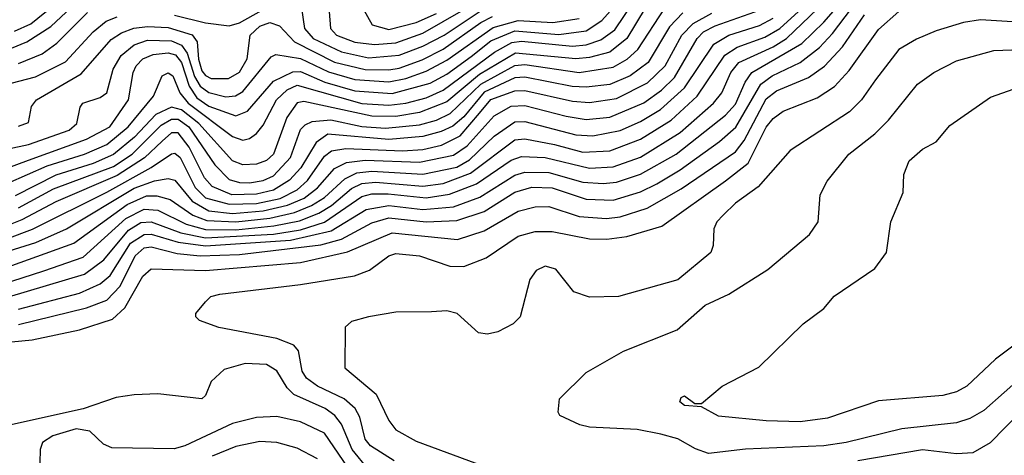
# Model space of a CAD drawing. Extents: x 997026 to 1115308, y 536381 to 619039.
# Tile 43 of 256: x 1015019 to 1017916, y 551837 to 553121. Entities that reach past the tile are written whole.
import ezdxf

# ---------------------------------------------------------------- set-up
doc = ezdxf.new("R2010")
doc.units = 0

msp = doc.modelspace()

# ---------------------------------------------------------------- linework, layer by layer
at = {"layer": '0CON20XD'}
for points in [[(1015089.3, 552380.7), (1015205, 552421.4), (1015330.9, 552535), (1015385, 552562.8), (1015425, 552559.3), (1015508.8, 552518.8), (1015565, 552502.6), (1015655, 552502), (1015766.7, 552513.3), (1015841.5, 552528.5), (1015898.9, 552551.1), (1015936.4, 552573.6), (1015995, 552623.1), (1016025, 552638.3), (1016065, 552642.3), (1016205, 552630.7), (1016265, 552638.5), (1016345, 552668.6), (1016475, 552766.8), (1016505, 552769.9), (1016592.6, 552752.6), (1016675, 552730.4), (1016755, 552734.1), (1016845, 552768.4), (1016935.6, 552824.4), (1017011.9, 552895), (1017093.6, 553016.4), (1017130, 553040), (1017211.2, 553068.8), (1017255, 553094.9), (1017516.4, 553333.6)], [(1014985.4, 552304.6), (1015208.9, 552371.1), (1015266.5, 552413.5), (1015339.2, 552500.8), (1015375, 552522.9), (1015405, 552525.3), (1015493.2, 552493.2), (1015565, 552478.5), (1015765, 552489.1), (1015845, 552501.8), (1015915, 552524.4), (1016025, 552600.1), (1016055, 552608.1), (1016102.3, 552607.7), (1016215, 552596.3), (1016283.4, 552606.6), (1016362.9, 552637.1), (1016465, 552706.7), (1016495, 552717.7), (1016565, 552714.5), (1016695, 552683.4), (1016765, 552687.4), (1016845, 552715.6), (1016961.5, 552788.5), (1017060, 552875), (1017084.5, 552905), (1017111, 552965), (1017134.1, 552995), (1017235, 553040.5), (1017274.5, 553065), (1017435, 553219.2)], [(1015003.3, 553086.7), (1015051.4, 553108.6), (1015185, 553217.5)], [(1015015, 552268.4), (1015195, 552315.1), (1015255, 552342.5), (1015285, 552367.3), (1015345, 552462.6), (1015385, 552487.7), (1015405, 552488.7), (1015485, 552465.7), (1015565, 552454.4), (1015815, 552470.8), (1015935, 552499), (1016038.4, 552561.6), (1016105, 552573.5), (1016205, 552561.3), (1016295, 552569.5), (1016372.6, 552597.4), (1016475, 552662.9), (1016505, 552671.5), (1016575, 552670.6), (1016675, 552641.6), (1016735, 552637.7), (1016775, 552642), (1016845, 552665.4), (1016950.4, 552725), (1017095, 552839), (1017125, 552872.1), (1017153.2, 552936.8), (1017173.2, 552965), (1017319.5, 553050.5), (1017385, 553113.6), (1017454.7, 553195)], [(1014925, 552662.5), (1015045, 552707.3), (1015215, 552768.5), (1015283.7, 552805), (1015339, 552885), (1015352.7, 552965), (1015361.6, 552985), (1015381, 553005), (1015411.7, 553018.3), (1015455, 553022.8), (1015476.7, 553016.7), (1015494.4, 552995), (1015517.1, 552925), (1015540.2, 552890.2), (1015575, 552866.4), (1015655, 552837.2), (1015688.5, 552851.5), (1015765, 552939.4), (1015822.7, 552967.3), (1015845, 552967.8), (1015916.8, 552936.8), (1016005, 552911.2), (1016115, 552903.7), (1016226.1, 552933.9), (1016275, 552960.1), (1016347.4, 553012.6), (1016405, 553058), (1016475, 553088), (1016605, 553077.5), (1016685, 553088.2), (1016731.7, 553118.3), (1016797.2, 553192.8)], [(1014925, 552613.8), (1015099.6, 552690.4), (1015209.7, 552725), (1015275, 552752.8), (1015337.7, 552805), (1015412.6, 552895), (1015438.2, 552955), (1015455, 552964.6), (1015469.5, 552955), (1015490.2, 552905), (1015514.1, 552875), (1015645, 552776.6), (1015675, 552765.7), (1015695, 552770.5), (1015714.9, 552785.1), (1015735, 552810), (1015773.9, 552885), (1015805.7, 552914.3), (1015835, 552927.9), (1016025, 552874.1), (1016105, 552869.1), (1016154.8, 552875.2), (1016215, 552890), (1016265, 552912.9), (1016415.4, 553024.6), (1016466.9, 553053.1), (1016495, 553057.6), (1016645, 553042.5), (1016685, 553046.7), (1016728.3, 553061.7), (1016769.4, 553090.6), (1016826.3, 553175)], [(1014995, 553037.2), (1015040, 553055), (1015109.8, 553100.2), (1015199.8, 553185)], [(1015015, 552222.6), (1015215, 552272.1), (1015275, 552294.8), (1015314.2, 552335.8), (1015358, 552425), (1015385, 552448.2), (1015405, 552451.8), (1015482.2, 552432.2), (1015550, 552425), (1015665, 552429.2), (1015905, 552457.7), (1015965.3, 552474.6), (1016055, 552522.4), (1016105, 552537.4), (1016215, 552525.5), (1016305, 552529.4), (1016385, 552555.9), (1016475, 552612.9), (1016525, 552626.9), (1016585, 552625.3), (1016685, 552592.3), (1016765, 552589.3), (1016845, 552613.5), (1016893, 552637), (1016961.8, 552678.2), (1017078, 552762), (1017125.9, 552804.1), (1017199.5, 552930.5), (1017233, 552955), (1017315.4, 552994.6), (1017371.6, 553038.4), (1017410.5, 553079.5), (1017485, 553178.2)], [(1015929.3, 553145), (1015932.9, 553095), (1015950.5, 553075), (1016005, 553054.1), (1016062.5, 553047.5), (1016125, 553052.7), (1016205, 553081.2), (1016384.6, 553185.4)], [(1016969.6, 553140.4), (1016930.7, 553099.3), (1016867.9, 552995), (1016815, 552955.4), (1016755, 552929.9), (1016685, 552921.6), (1016644.2, 552924.2), (1016505, 552951.4), (1016475, 552949.2), (1016385, 552907.4), (1016325, 552834.4), (1016292.8, 552807.2), (1016259.1, 552790.9), (1016205, 552776.2), (1016105, 552767.4), (1015925, 552783.3), (1015891, 552759), (1015845.9, 552684.1), (1015812.5, 552647.5), (1015765, 552618.5), (1015715, 552606.3), (1015642.7, 552605), (1015585, 552629.7), (1015562.4, 552655), (1015516.9, 552745), (1015485, 552787.8), (1015465, 552787.2), (1015437.4, 552762.6), (1015386.3, 552713.7), (1015305, 552661.2), (1015125, 552584), (1015025, 552530.6), (1014945, 552499.9)], [(1014981.2, 552475), (1015056.7, 552503.3), (1015275, 552612.2), (1015405.2, 552685), (1015465, 552725.8), (1015475, 552727.5), (1015491.2, 552715), (1015535, 552626.5), (1015565.5, 552595.5), (1015635, 552576.8), (1015715, 552579.1), (1015785, 552594.4), (1015835, 552619.1), (1015865, 552646.6), (1015915, 552718.5), (1015935.8, 552734.2), (1015978.5, 552741.5), (1016145, 552733.9), (1016205, 552738.7), (1016259.2, 552750.8), (1016315, 552778.8), (1016371.1, 552845), (1016405, 552885.9), (1016475, 552911.5), (1016505, 552911.6), (1016645, 552880.8), (1016695, 552876.7), (1016775, 552888.7), (1016865.7, 552934.3), (1016917.8, 552985), (1016967, 553075), (1017000.1, 553109.9), (1017055, 553139.5)], [(1016859.3, 553155), (1016805.2, 553064.8), (1016754.9, 553025.1), (1016695, 553009), (1016655, 553005.5), (1016477.8, 553022.2), (1016371.2, 552958.8), (1016275, 552878.7), (1016195, 552846.9), (1016125, 552835.9), (1016055, 552836.3), (1015855, 552879.4), (1015835, 552876.2), (1015805, 552832.4), (1015765.5, 552725), (1015745, 552706.2), (1015715, 552695.5), (1015675, 552693.1), (1015645, 552705.2), (1015546, 552815), (1015495, 552854.9), (1015465, 552863.2), (1015418.9, 552841.1), (1015356.5, 552775), (1015295, 552724), (1015235, 552697.5), (1015125, 552662.9), (1015005, 552602.2)], [(1015015, 552566.7), (1015117.7, 552622.3), (1015295, 552688.6), (1015349.6, 552725), (1015435, 552810.1), (1015465, 552828), (1015485, 552827.4), (1015515.9, 552805), (1015592.7, 552692.7), (1015635, 552650.3), (1015665, 552640.7), (1015695, 552640), (1015735, 552647.4), (1015765, 552661), (1015815.7, 552715), (1015845, 552796.9), (1015858.6, 552811.4), (1015879.3, 552820.7), (1015933.9, 552826.1), (1016025, 552806.3), (1016095, 552801.2), (1016195, 552810.7), (1016245, 552825.1), (1016285, 552844.5), (1016375, 552931.1), (1016475, 552986.2), (1016505, 552989), (1016665, 552964.9), (1016765, 552980.5), (1016805.8, 553004.2), (1016837.1, 553032.9), (1016916.8, 553155)], [(1015015, 552991.4), (1015085, 553020.2), (1015128.2, 553051.8), (1015217.7, 553142.3)], [(1015156.2, 552505), (1015355, 552623.9), (1015415, 552646), (1015455, 552653.1), (1015475, 552647.7), (1015525.7, 552585.7), (1015575, 552557.8), (1015645, 552550.1), (1015735, 552557.4), (1015806.1, 552573.9), (1015855.4, 552594.6), (1015894.4, 552625), (1015945, 552682.4), (1015980.1, 552699.9), (1016035, 552706.6), (1016195, 552700.6), (1016295, 552721.8), (1016335, 552749), (1016415, 552837.7), (1016465, 552866.1), (1016505, 552868.3), (1016626.3, 552836.3), (1016685, 552826.6), (1016755, 552833.9), (1016855, 552876.2), (1016907.4, 552912.6), (1016945, 552950.2), (1017012.3, 553065), (1017030.6, 553085), (1017065, 553102.8), (1017215, 553155.9)], [(1015474, 553134), (1015565, 553111.5), (1015635, 553102.7), (1015665, 553111.4), (1015755, 553161.7)], [(1016120.8, 551820.8), (1016050.5, 551865), (1016035.2, 551885), (1016019.6, 551949.6), (1016006, 551975), (1015973.3, 552003.3), (1015895, 552040.8), (1015862.1, 552065), (1015849.3, 552085), (1015838.7, 552145), (1015825, 552162.3), (1015775, 552181.2), (1015605, 552213.8), (1015547.5, 552235), (1015536.7, 552245), (1015536.7, 552255), (1015565, 552290), (1015581.2, 552305), (1015607.9, 552312.1), (1015845, 552340.6), (1016003.5, 552366.5), (1016047.5, 552382.5), (1016105, 552424.7), (1016125, 552431.9), (1016195, 552425.2), (1016284.3, 552394.3), (1016325, 552393.3), (1016391, 552419), (1016485, 552483.4), (1016535, 552496.4), (1016585, 552497.2), (1016695, 552475.5), (1016746, 552474), (1016805, 552482.1), (1016908, 552512), (1017095, 552645.5), (1017162.4, 552697.6), (1017215, 552803.6), (1017235, 552830), (1017265, 552850.9), (1017365, 552890.6), (1017415.9, 552924.1), (1017459.4, 552970.6), (1017545, 553092.1), (1017605, 553144.3)], [(1015847.6, 553155), (1015856.2, 553095), (1015882.3, 553065), (1015965, 553025.5), (1016045, 553008.5), (1016135, 553016.1), (1016205, 553042.7), (1016267.2, 553075), (1016373.9, 553146.1)], [(1016028.5, 553155), (1016055.2, 553105.2), (1016105, 553091.6), (1016185, 553112), (1016245, 553138.6)], [(1014925, 552915.8), (1015065, 552951.9), (1015153, 552997), (1015234.8, 553085), (1015273.3, 553116.7), (1015305, 553129.3)], [(1014985, 552740.2), (1015045, 552753), (1015164.1, 552795), (1015187.2, 552815), (1015196.8, 552863.2), (1015204.4, 552875), (1015255, 552891.1), (1015275, 552905.6), (1015293.8, 552975), (1015316.9, 553015), (1015355, 553046.5), (1015395, 553060), (1015465, 553058.4), (1015495, 553045.6), (1015511.7, 553021.7), (1015533.4, 552953.4), (1015549.2, 552925), (1015575, 552905.9), (1015625, 552893.3), (1015653.8, 552896.2), (1015675, 552908.9), (1015758.6, 553011.4), (1015771.9, 553018.1), (1015845, 553006.2), (1015926.9, 552966.9), (1016005, 552944.6), (1016105, 552937.7), (1016155, 552947.6), (1016215, 552968.8), (1016275, 553001.1), (1016412, 553098), (1016485, 553118.5), (1016587.4, 553112.6), (1016665, 553123.9)], [(1014995, 552172.1), (1015055, 552177.4), (1015195, 552206.7), (1015291.4, 552238.6), (1015328, 552272), (1015380.6, 552365), (1015405, 552387.1), (1015565, 552381.5), (1015845, 552405.7), (1015982.9, 552437.1), (1016115, 552492.9), (1016306.9, 552473.1), (1016385, 552498.8), (1016485, 552556.8), (1016535, 552569.7), (1016575, 552570.7), (1016665, 552541), (1016745, 552534.6), (1016785, 552540), (1016865, 552565.2), (1016965, 552622), (1017125, 552731), (1017150.2, 552765), (1017215, 552887.2), (1017245, 552911), (1017339.7, 552950.3), (1017386.3, 552983.7), (1017439.5, 553040.5), (1017504.5, 553135)], [(1015015, 552806.9), (1015045, 552817.5), (1015053.8, 552865), (1015068.2, 552885), (1015199.3, 552960.7), (1015287.7, 553062.3), (1015317.7, 553082.3), (1015354.4, 553095.6), (1015395, 553100.9), (1015455, 553097.4), (1015525.8, 553075.8), (1015540.9, 553055), (1015545, 553004.5), (1015555, 552970.2), (1015565, 552956.3), (1015582.3, 552947.7), (1015632.6, 552947.4), (1015665, 552966), (1015687.8, 553005), (1015697, 553075), (1015725, 553101.8), (1015755, 553112.6), (1015783, 553103), (1015827.4, 553055), (1015945.1, 552995.1), (1016035, 552973.7), (1016105, 552972.8), (1016135, 552978.2), (1016202.4, 553002.4), (1016265, 553034.3), (1016375, 553112.1), (1016409.7, 553130.3)], [(1015391.7, 552601.7), (1015422.2, 552602.2), (1015461.3, 552591.3), (1015527.7, 552545), (1015568.8, 552528.8), (1015655, 552525.3), (1015755, 552535.9), (1015827.4, 552552.6), (1015876.8, 552573.2), (1015915, 552596.8), (1015975, 552652.2), (1016010.8, 552669.2), (1016055, 552674.1), (1016205, 552665.6), (1016305, 552686.4), (1016341.8, 552708.2), (1016415, 552777.1), (1016475, 552820.1), (1016505, 552820.7), (1016655, 552781.2), (1016705, 552778.8), (1016785, 552794.4), (1016845, 552820.5), (1016904.1, 552855.9), (1016975, 552919.5), (1017061, 553049), (1017104.7, 553075), (1017195, 553103.8), (1017235, 553124.9)], [(1018035, 553108), (1017845, 553120), (1017795, 553112.5), (1017715, 553087.7), (1017656.8, 553063.2), (1017605, 553032.5), (1017536.8, 552943.2), (1017495.2, 552884.8), (1017460.3, 552849.7), (1017285.6, 552735), (1017191.6, 552628.4), (1017125, 552580), (1017088.4, 552545), (1017069.6, 552525), (1017060.7, 552505), (1017058.9, 552455), (1017052.3, 552435), (1016955, 552354.7), (1016780, 552305), (1016695, 552303.4), (1016648.7, 552318.7), (1016596, 552386), (1016565, 552394.5), (1016538.5, 552381.5), (1016520, 552355), (1016491.4, 552245), (1016470.8, 552225), (1016425, 552201.5), (1016395, 552194.6), (1016368.2, 552198.2), (1016305.3, 552255.3), (1016275, 552262.7), (1016230.3, 552260.3), (1016125, 552258.9), (1016045, 552245.5), (1015995, 552231.2), (1015976.7, 552215), (1015975.6, 552095), (1016067.2, 552017.2), (1016105, 551940), (1016125, 551912.9), (1016185, 551879.4), (1016384.3, 551805)], [(1017974.6, 552075.4), (1017855, 551969.8), (1017813.9, 551946.1), (1017775, 551932.8), (1017614.5, 551915.5), (1017450, 551875), (1017385, 551865.1), (1017154.2, 551855.8), (1017045, 551843.1), (1017006.5, 551856.5), (1016955, 551885.6), (1016905, 551900), (1016835, 551913.5), (1016695, 551920.6), (1016667, 551927), (1016607.5, 551955), (1016602.5, 551965), (1016606.4, 552003.6), (1016685, 552081.2), (1016795, 552144.3), (1016952.9, 552207.1), (1017035, 552280), (1017105, 552312.5), (1017220, 552385), (1017342.2, 552487.8), (1017367.5, 552525), (1017373.5, 552605), (1017394.5, 552645), (1017457.9, 552725), (1017535, 552784.1), (1017574.7, 552825), (1017659.7, 552930.3), (1017707.8, 552965), (1017775, 552999.7), (1017885, 553029.5), (1018044.2, 553035.8)], [(1017945, 552161.6), (1017889.7, 552120.3), (1017805, 552041.2), (1017775, 552024.7), (1017735, 552013.6), (1017545, 551998), (1017395, 551946.9), (1017315, 551935.8), (1017215, 551938.7), (1017075, 551952.9), (1017025, 551980), (1016975, 551983.8), (1016961.2, 551995), (1016965, 552007.5), (1016975, 552012.5), (1017005, 551990), (1017025, 551990), (1017085, 552041.2), (1017193.2, 552096.8), (1017324, 552225), (1017385, 552270), (1017415, 552306), (1017535, 552387.5), (1017568.6, 552435), (1017581.5, 552525), (1017618.3, 552611.7), (1017620, 552665), (1017635.5, 552704.5), (1017675, 552739.4), (1017715, 552761.2), (1017755, 552808.6), (1017875, 552892.5), (1017945, 552917.1)], [(1014935, 552374.9), (1015177.9, 552462.1), (1015335, 552576.2), (1015391.7, 552601.7)], [(1014905, 552414), (1015065.9, 552464.1), (1015156.2, 552505)], [(1014965, 552340.7), (1015089.3, 552380.7)], [(1016045, 551795.2), (1015997.3, 551855), (1015965, 551928.8), (1015946.3, 551955), (1015917.6, 551975), (1015825, 552017), (1015806, 552036), (1015775, 552086.6), (1015745, 552105.2), (1015682.4, 552107.6), (1015619.9, 552090.1), (1015581.5, 552055), (1015565, 552013.3), (1015555, 552004.2), (1015425, 552018.4), (1015355.2, 552015.2), (1015302.5, 552007.5), (1015205.4, 551974.6), (1014935, 551914.2)], [(1016025, 551741.5), (1015915, 551902.7), (1015845, 551936.4), (1015775, 551951.7), (1015715, 551949), (1015645, 551930.8), (1015504.6, 551865), (1015473.6, 551856.4), (1015289.3, 551859.3), (1015265, 551870.4), (1015225, 551909), (1015184.5, 551915.5), (1015116.2, 551895), (1015086.1, 551875), (1015078.9, 551855), (1015077.5, 551815)], [(1017485, 551822.2), (1017675, 551854.8), (1017775, 551842.9), (1017823.9, 551846.1), (1017875, 551875.4), (1017962.4, 551965)], [(1015895, 551827), (1015835, 551858.4), (1015775, 551875.6), (1015725, 551877.9), (1015655, 551863.5), (1015585.4, 551834.6)]]:
    msp.add_lwpolyline(points, dxfattribs=at)

doc.saveas('drawing.dxf')
